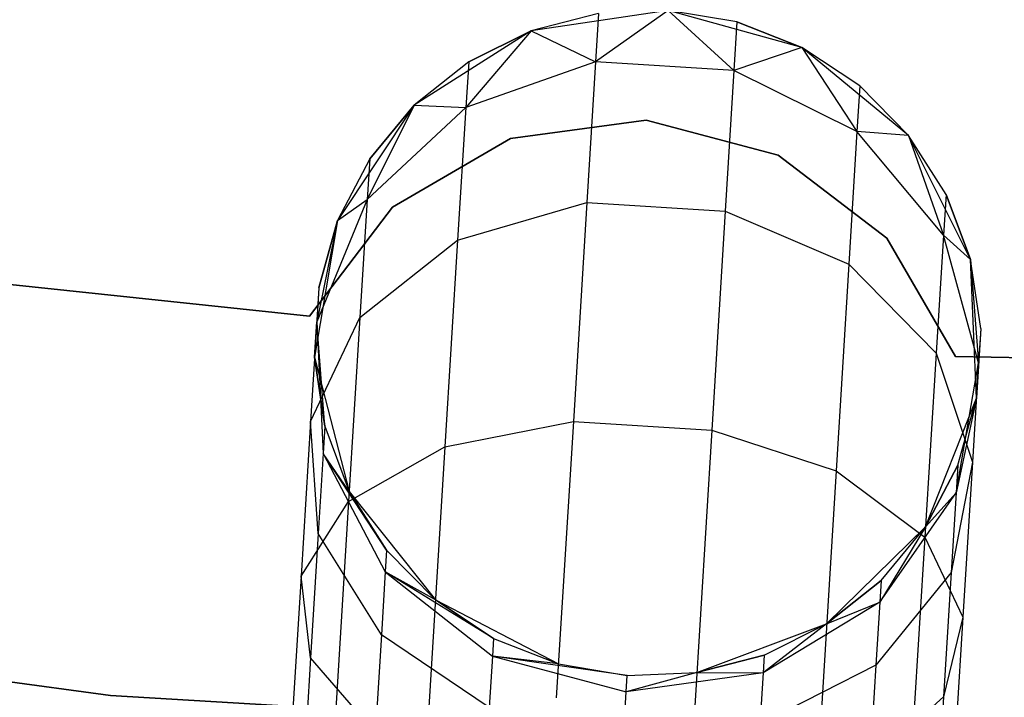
# Model space of a CAD drawing. Extents: x -102 to 102, y -101 to 102.
# Tile 123 of 256: x -4.39 to -1.44, y -42.26 to -40.23. Entities that reach past the tile are written whole.
import ezdxf

# ---------------------------------------------------------------- set-up
doc = ezdxf.new("R2010")
doc.units = 0
doc.header["$LTSCALE"] = 25.4
doc.layers.get('0').update_dxf_attribs({"linetype": 'CONTINUOUS'})

# ---------------------------------------------------------------- blocks, each defined once
blk = doc.blocks.new('NL2500011659_STL')
at = {"color": 0}
for p, q in [((-2.448, -40.1976, 0), (-2.8593, -40.2589, 0)), ((-2.448, -40.1976, 0), (-2.8593, -40.2589, 0)), ((-2.448, -40.1976, -5.5), (-2.6659, -40.3521, -6.4203)), ((-2.448, -40.1976, -5.5), (-2.6659, -40.3521, -6.4203)), ((-2.0474, -40.3089, 0), (-2.448, -40.1976, 0)), ((-2.2418, -40.2322, -5.5), (-2.448, -40.1976, 0)), ((-2.0474, -40.3089, 0), (-2.448, -40.1976, 0)), ((-2.2418, -40.2322, -5.5), (-2.448, -40.1976, 0)), ((-2.2418, -40.2322, -5.5), (-2.448, -40.1976, -5.5)), ((-2.448, -40.1976, -5.5), (-2.2508, -40.3777, -6.4203)), ((-2.2418, -40.2322, -5.5), (-2.448, -40.1976, -5.5)), ((-2.448, -40.1976, -5.5), (-2.2508, -40.3777, -6.4203)), ((-2.6569, -40.2066, -5.5), (-2.8593, -40.2589, 0)), ((-2.6569, -40.2066, -5.5), (-2.8593, -40.2589, -5.5)), ((-2.6569, -40.2066, -5.5), (-2.8593, -40.2589, 0)), ((-2.6569, -40.2066, -5.5), (-2.8593, -40.2589, -5.5)), ((-2.6569, -40.2066, -5.5), (-2.6659, -40.3521, -6.4203)), ((-2.6569, -40.2066, -5.5), (-2.6659, -40.3521, -6.4203)), ((-2.2418, -40.2322, -5.5), (-2.2508, -40.3777, -6.4203)), ((-2.2418, -40.2322, -5.5), (-2.2508, -40.3777, -6.4203)), ((-2.0474, -40.3089, -5.5), (-2.2418, -40.2322, -5.5)), ((-2.2418, -40.2322, -5.5), (-2.0474, -40.3089, 0)), ((-2.2418, -40.2322, -5.5), (-2.0474, -40.3089, 0)), ((-2.0474, -40.3089, -5.5), (-2.2418, -40.2322, -5.5)), ((-2.8593, -40.2589, 0), (-3.2101, -40.4821, 0)), ((-2.8593, -40.2589, 0), (-3.2101, -40.4821, 0)), ((-2.8593, -40.2589, -5.5), (-3.0549, -40.4893, -6.368)), ((-2.8593, -40.2589, -5.5), (-3.0549, -40.4893, -6.368)), ((-2.8593, -40.2589, -5.5), (-3.0464, -40.352, -5.5)), ((-3.0464, -40.352, -5.5), (-2.8593, -40.2589, 0)), ((-3.0464, -40.352, -5.5), (-2.8593, -40.2589, 0)), ((-2.8593, -40.2589, -5.5), (-3.0464, -40.352, -5.5)), ((-2.8593, -40.2589, -5.5), (-2.8593, -40.2589, 0)), ((-2.8593, -40.2589, -5.5), (-2.8593, -40.2589, 0)), ((-2.8593, -40.2589, -5.5), (-2.6659, -40.3521, -6.4203)), ((-2.8593, -40.2589, -5.5), (-2.6659, -40.3521, -6.4203)), ((-2.0474, -40.3089, -5.5), (-2.2508, -40.3777, -6.4203)), ((-2.0474, -40.3089, -5.5), (-2.2508, -40.3777, -6.4203)), ((-1.7266, -40.5736, 0), (-2.0474, -40.3089, 0)), ((-1.8731, -40.4244, -5.5), (-2.0474, -40.3089, 0)), ((-1.7266, -40.5736, 0), (-2.0474, -40.3089, 0)), ((-1.8731, -40.4244, -5.5), (-2.0474, -40.3089, -5.5)), ((-2.0474, -40.3089, -5.5), (-2.0474, -40.3089, 0)), ((-1.8731, -40.4244, -5.5), (-2.0474, -40.3089, 0)), ((-2.0474, -40.3089, -5.5), (-2.0474, -40.3089, 0)), ((-2.0474, -40.3089, -5.5), (-1.8816, -40.5616, -6.368)), ((-1.8731, -40.4244, -5.5), (-2.0474, -40.3089, -5.5)), ((-2.0474, -40.3089, -5.5), (-1.8816, -40.5616, -6.368)), ((-3.0464, -40.352, -5.5), (-3.2101, -40.4821, 0)), ((-3.0464, -40.352, -5.5), (-3.2101, -40.4821, -5.5)), ((-3.0464, -40.352, -5.5), (-3.2101, -40.4821, 0)), ((-3.0464, -40.352, -5.5), (-3.2101, -40.4821, -5.5)), ((-3.0464, -40.352, -5.5), (-3.0549, -40.4893, -6.368)), ((-3.0464, -40.352, -5.5), (-3.0549, -40.4893, -6.368)), ((-2.6659, -40.3521, -6.4203), (-3.0549, -40.4893, -6.368)), ((-2.6659, -40.3521, -6.4203), (-3.0549, -40.4893, -6.368)), ((-2.6659, -40.3521, -6.4203), (-2.6919, -40.7743, -7.2505)), ((-2.6659, -40.3521, -6.4203), (-2.6919, -40.7743, -7.2505)), ((-2.2508, -40.3777, -6.4203), (-2.6659, -40.3521, -6.4203)), ((-2.2508, -40.3777, -6.4203), (-2.6659, -40.3521, -6.4203)), ((-2.2508, -40.3777, -6.4203), (-2.2769, -40.7999, -7.2505)), ((-2.2508, -40.3777, -6.4203), (-2.2769, -40.7999, -7.2505)), ((-1.8816, -40.5616, -6.368), (-2.2508, -40.3777, -6.4203)), ((-1.8816, -40.5616, -6.368), (-2.2508, -40.3777, -6.4203)), ((-1.8731, -40.4244, -5.5), (-1.8816, -40.5616, -6.368)), ((-1.8731, -40.4244, -5.5), (-1.8816, -40.5616, -6.368)), ((-1.7266, -40.5736, -5.5), (-1.8731, -40.4244, -5.5)), ((-1.8731, -40.4244, -5.5), (-1.7266, -40.5736, 0)), ((-1.8731, -40.4244, -5.5), (-1.7266, -40.5736, 0)), ((-1.7266, -40.5736, -5.5), (-1.8731, -40.4244, -5.5)), ((-3.2101, -40.4821, 0), (-3.4398, -40.8287, 0)), ((-3.2101, -40.4821, 0), (-3.4398, -40.8287, 0)), ((-3.2101, -40.4821, -5.5), (-3.3507, -40.7655, -6.2725)), ((-3.2101, -40.4821, -5.5), (-3.3507, -40.7655, -6.2725)), ((-3.0549, -40.4893, -6.368), (-3.3507, -40.7655, -6.2725)), ((-3.0549, -40.4893, -6.368), (-3.3507, -40.7655, -6.2725)), ((-3.2101, -40.4821, -5.5), (-3.3432, -40.6433, -5.5)), ((-3.3432, -40.6433, -5.5), (-3.2101, -40.4821, 0)), ((-3.3432, -40.6433, -5.5), (-3.2101, -40.4821, 0)), ((-3.2101, -40.4821, -5.5), (-3.3432, -40.6433, -5.5)), ((-3.2101, -40.4821, -5.5), (-3.2101, -40.4821, 0)), ((-3.2101, -40.4821, -5.5), (-3.2101, -40.4821, 0)), ((-3.2101, -40.4821, -5.5), (-3.0549, -40.4893, -6.368)), ((-3.2101, -40.4821, -5.5), (-3.0549, -40.4893, -6.368)), ((-3.0549, -40.4893, -6.368), (-3.0795, -40.8875, -7.1511)), ((-3.0549, -40.4893, -6.368), (-3.0795, -40.8875, -7.1511)), ((-2.5143, -40.5272), (-2.9209, -40.5822)), ((-2.9209, -40.5822, -2), (-2.5143, -40.5272, -2)), ((-2.9209, -40.5822, -2), (-2.5143, -40.5272, -2)), ((-2.5143, -40.5272), (-2.9209, -40.5822)), ((-2.1177, -40.6323), (-2.5143, -40.5272)), ((-2.5143, -40.5272), (-2.5143, -40.5272, -2)), ((-2.5143, -40.5272, -2), (-2.1177, -40.6323, -2)), ((-2.5143, -40.5272), (-2.5143, -40.5272, -2)), ((-2.5143, -40.5272, -2), (-2.1177, -40.6323, -2)), ((-2.1177, -40.6323), (-2.5143, -40.5272)), ((-2.9209, -40.5822), (-3.2754, -40.7887)), ((-3.2754, -40.7887, -2), (-2.9209, -40.5822, -2)), ((-3.2754, -40.7887, -2), (-2.9209, -40.5822, -2)), ((-2.9209, -40.5822), (-3.2754, -40.7887)), ((-2.9209, -40.5822), (-2.9209, -40.5822, -2)), ((-2.9209, -40.5822), (-2.9209, -40.5822, -2)), ((-1.8816, -40.5616, -6.368), (-1.9061, -40.9599, -7.1511)), ((-1.8816, -40.5616, -6.368), (-1.9061, -40.9599, -7.1511)), ((-1.7266, -40.5736, -5.5), (-1.8816, -40.5616, -6.368)), ((-1.7266, -40.5736, -5.5), (-1.8816, -40.5616, -6.368)), ((-1.6219, -40.8721, -6.2725), (-1.8816, -40.5616, -6.368)), ((-1.6219, -40.8721, -6.2725), (-1.8816, -40.5616, -6.368)), ((-1.5413, -40.9458, 0), (-1.7266, -40.5736, 0)), ((-1.6144, -40.75, -5.5), (-1.7266, -40.5736, 0)), ((-1.5413, -40.9458, 0), (-1.7266, -40.5736, 0)), ((-1.6144, -40.75, -5.5), (-1.7266, -40.5736, -5.5)), ((-1.7266, -40.5736, -5.5), (-1.7266, -40.5736, 0)), ((-1.6144, -40.75, -5.5), (-1.7266, -40.5736, 0)), ((-1.7266, -40.5736, -5.5), (-1.7266, -40.5736, 0)), ((-1.7266, -40.5736, -5.5), (-1.6219, -40.8721, -6.2725)), ((-1.6144, -40.75, -5.5), (-1.7266, -40.5736, -5.5)), ((-1.7266, -40.5736, -5.5), (-1.6219, -40.8721, -6.2725)), ((-1.7917, -40.8813), (-2.1177, -40.6323)), ((-2.1177, -40.6323), (-2.1177, -40.6323, -2)), ((-2.1177, -40.6323, -2), (-1.7917, -40.8813, -2)), ((-2.1177, -40.6323), (-2.1177, -40.6323, -2)), ((-2.1177, -40.6323, -2), (-1.7917, -40.8813, -2)), ((-1.7917, -40.8813), (-2.1177, -40.6323)), ((-3.3432, -40.6433, -5.5), (-3.4398, -40.8287, 0)), ((-3.3432, -40.6433, -5.5), (-3.4398, -40.8287, -5.5)), ((-3.3432, -40.6433, -5.5), (-3.4398, -40.8287, 0)), ((-3.3432, -40.6433, -5.5), (-3.4398, -40.8287, -5.5)), ((-3.3432, -40.6433, -5.5), (-3.3507, -40.7655, -6.2725)), ((-3.3432, -40.6433, -5.5), (-3.3507, -40.7655, -6.2725)), ((-1.6144, -40.75, -5.5), (-1.6219, -40.8721, -6.2725)), ((-1.6144, -40.75, -5.5), (-1.6219, -40.8721, -6.2725)), ((-1.5413, -40.9458, -5.5), (-1.6144, -40.75, -5.5)), ((-1.6144, -40.75, -5.5), (-1.5413, -40.9458, 0)), ((-1.6144, -40.75, -5.5), (-1.5413, -40.9458, 0)), ((-1.5413, -40.9458, -5.5), (-1.6144, -40.75, -5.5)), ((-3.2754, -40.7887), (-3.5237, -41.1153)), ((-3.5237, -41.1153, -2), (-3.2754, -40.7887, -2)), ((-3.5237, -41.1153, -2), (-3.2754, -40.7887, -2)), ((-3.2754, -40.7887), (-3.5237, -41.1153)), ((-3.3507, -40.7655, -6.2725), (-3.5021, -41.133, -6.1503)), ((-3.3507, -40.7655, -6.2725), (-3.5021, -41.133, -6.1503)), ((-3.4398, -40.8287, -5.5), (-3.3507, -40.7655, -6.2725)), ((-3.4398, -40.8287, -5.5), (-3.3507, -40.7655, -6.2725)), ((-3.3507, -40.7655, -6.2725), (-3.3726, -41.1199, -6.9695)), ((-3.3507, -40.7655, -6.2725), (-3.3726, -41.1199, -6.9695)), ((-3.2754, -40.7887), (-3.2754, -40.7887, -2)), ((-3.2754, -40.7887), (-3.2754, -40.7887, -2)), ((-3.0795, -40.8875, -7.1511), (-2.6919, -40.7743, -7.2505)), ((-3.0795, -40.8875, -7.1511), (-2.6919, -40.7743, -7.2505)), ((-2.6919, -40.7743, -7.2505), (-2.7325, -41.4319, -7.9094)), ((-2.6919, -40.7743, -7.2505), (-2.7325, -41.4319, -7.9094)), ((-2.6919, -40.7743, -7.2505), (-2.2769, -40.7999, -7.2505)), ((-2.6919, -40.7743, -7.2505), (-2.2769, -40.7999, -7.2505)), ((-2.2769, -40.7999, -7.2505), (-2.3174, -41.4575, -7.9094)), ((-2.2769, -40.7999, -7.2505), (-2.3174, -41.4575, -7.9094)), ((-2.2769, -40.7999, -7.2505), (-1.9061, -40.9599, -7.1511)), ((-2.2769, -40.7999, -7.2505), (-1.9061, -40.9599, -7.1511)), ((-3.4398, -40.8287, 0), (-3.5086, -41.2388, 0)), ((-3.4398, -40.8287, 0), (-3.5086, -41.2388, 0)), ((-3.4398, -40.8287, -5.5), (-3.5021, -41.133, -6.1503)), ((-3.4398, -40.8287, -5.5), (-3.5021, -41.133, -6.1503)), ((-3.4398, -40.8287, -5.5), (-3.4958, -41.0302, -5.5)), ((-3.4958, -41.0302, -5.5), (-3.4398, -40.8287, 0)), ((-3.4958, -41.0302, -5.5), (-3.4398, -40.8287, 0)), ((-3.4398, -40.8287, -5.5), (-3.4958, -41.0302, -5.5)), ((-3.4398, -40.8287, -5.5), (-3.4398, -40.8287, 0)), ((-3.4398, -40.8287, -5.5), (-3.4398, -40.8287, 0)), ((-1.6219, -40.8721, -6.2725), (-1.6438, -41.2265, -6.9695)), ((-1.6219, -40.8721, -6.2725), (-1.6438, -41.2265, -6.9695)), ((-1.5413, -40.9458, -5.5), (-1.6219, -40.8721, -6.2725)), ((-1.5413, -40.9458, -5.5), (-1.6219, -40.8721, -6.2725)), ((-1.5168, -41.2554, -6.1503), (-1.6219, -40.8721, -6.2725)), ((-1.5168, -41.2554, -6.1503), (-1.6219, -40.8721, -6.2725)), ((-3.3726, -41.1199, -6.9695), (-3.0795, -40.8875, -7.1511)), ((-3.3726, -41.1199, -6.9695), (-3.0795, -40.8875, -7.1511)), ((-3.0795, -40.8875, -7.1511), (-3.1177, -41.5078, -7.7725)), ((-3.0795, -40.8875, -7.1511), (-3.1177, -41.5078, -7.7725)), ((-1.5859, -41.2363), (-1.7917, -40.8813)), ((-1.7917, -40.8813), (-1.7917, -40.8813, -2)), ((-1.7917, -40.8813, -2), (-1.5859, -41.2363, -2)), ((-1.7917, -40.8813), (-1.7917, -40.8813, -2)), ((-1.7917, -40.8813, -2), (-1.5859, -41.2363, -2)), ((-1.5859, -41.2363), (-1.7917, -40.8813)), ((-3.5237, -41.1153), (-5.0864, -40.9507)), ((-5.0864, -40.9507, -2), (-3.5237, -41.1153, -2)), ((-5.0864, -40.9507, -2), (-3.5237, -41.1153, -2)), ((-3.5237, -41.1153), (-5.0864, -40.9507)), ((-1.9061, -40.9599, -7.1511), (-1.9444, -41.5801, -7.7725)), ((-1.9061, -40.9599, -7.1511), (-1.9444, -41.5801, -7.7725)), ((-1.9061, -40.9599, -7.1511), (-1.6438, -41.2265, -6.9695)), ((-1.9061, -40.9599, -7.1511), (-1.6438, -41.2265, -6.9695)), ((-1.5234, -41.3613, 0), (-1.5413, -40.9458, 0)), ((-1.5105, -41.1526, -5.5), (-1.5413, -40.9458, 0)), ((-1.5234, -41.3613, 0), (-1.5413, -40.9458, 0)), ((-1.5105, -41.1526, -5.5), (-1.5413, -40.9458, -5.5)), ((-1.5413, -40.9458, -5.5), (-1.5413, -40.9458, 0)), ((-1.5105, -41.1526, -5.5), (-1.5413, -40.9458, 0)), ((-1.5413, -40.9458, -5.5), (-1.5413, -40.9458, 0)), ((-1.5413, -40.9458, -5.5), (-1.5168, -41.2554, -6.1503)), ((-1.5105, -41.1526, -5.5), (-1.5413, -40.9458, -5.5)), ((-1.5413, -40.9458, -5.5), (-1.5168, -41.2554, -6.1503)), ((-3.4958, -41.0302, -5.5), (-3.5086, -41.2388, 0)), ((-3.4958, -41.0302, -5.5), (-3.5086, -41.2388, 0)), ((-3.4958, -41.0302, -5.5), (-3.5021, -41.133, -6.1503)), ((-3.4958, -41.0302, -5.5), (-3.5021, -41.133, -6.1503)), ((-3.5237, -41.1153), (-3.5237, -41.1153, -2)), ((-3.5237, -41.1153), (-3.5237, -41.1153, -2)), ((-3.5205, -41.4313, -6.737), (-3.3726, -41.1199, -6.9695)), ((-3.5205, -41.4313, -6.737), (-3.3726, -41.1199, -6.9695)), ((-3.5021, -41.133, -6.1503), (-3.5205, -41.4313, -6.737)), ((-3.5021, -41.133, -6.1503), (-3.5205, -41.4313, -6.737)), ((-3.5086, -41.2388, -5.5), (-3.5021, -41.133, -6.1503)), ((-3.5086, -41.2388, -5.5), (-3.5021, -41.133, -6.1503)), ((-3.4779, -41.4456, -5.5), (-3.5021, -41.133, -6.1503)), ((-3.5021, -41.133, -6.1503), (-3.4829, -41.5282, -6.0225)), ((-3.4779, -41.4456, -5.5), (-3.5021, -41.133, -6.1503)), ((-3.5021, -41.133, -6.1503), (-3.4829, -41.5282, -6.0225)), ((-3.3726, -41.1199, -6.9695), (-3.4066, -41.6719, -7.5225)), ((-3.3726, -41.1199, -6.9695), (-3.4066, -41.6719, -7.5225)), ((-1.5105, -41.1526, -5.5), (-1.5234, -41.3613, 0)), ((-1.5105, -41.1526, -5.5), (-1.5234, -41.3613, 0)), ((-1.5105, -41.1526, -5.5), (-1.5168, -41.2554, -6.1503)), ((-1.5105, -41.1526, -5.5), (-1.5168, -41.2554, -6.1503)), ((-1.6438, -41.2265, -6.9695), (-1.6779, -41.7786, -7.5225)), ((-1.6438, -41.2265, -6.9695), (-1.6779, -41.7786, -7.5225)), ((-1.6438, -41.2265, -6.9695), (-1.5352, -41.5538, -6.737)), ((-1.6438, -41.2265, -6.9695), (-1.5352, -41.5538, -6.737)), ((-3.5086, -41.2388, 0), (-3.4047, -41.6415, 0)), ((-3.5086, -41.2388, -5.5), (-3.5086, -41.2388, 0)), ((-3.5086, -41.2388, -5.5), (-3.5086, -41.2388, 0)), ((-3.5086, -41.2388, -5.5), (-3.4779, -41.4456, -5.5)), ((-3.4779, -41.4456, -5.5), (-3.5086, -41.2388, 0)), ((-3.4779, -41.4456, -5.5), (-3.5086, -41.2388, 0)), ((-3.5086, -41.2388, 0), (-3.4047, -41.6415, 0)), ((-3.5086, -41.2388, -5.5), (-3.4779, -41.4456, -5.5)), ((-0.0155, -41.2674), (-1.5859, -41.2363)), ((-1.5859, -41.2363), (-1.5859, -41.2363, -2)), ((-1.5859, -41.2363, -2), (-0.0155, -41.2674, -2)), ((-1.5859, -41.2363), (-1.5859, -41.2363, -2)), ((-1.5859, -41.2363, -2), (-0.0155, -41.2674, -2)), ((-0.0155, -41.2674), (-1.5859, -41.2363)), ((-1.5844, -41.6453, -6.0225), (-1.5168, -41.2554, -6.1503)), ((-1.5844, -41.6453, -6.0225), (-1.5168, -41.2554, -6.1503)), ((-1.5168, -41.2554, -6.1503), (-1.5352, -41.5538, -6.737)), ((-1.5168, -41.2554, -6.1503), (-1.5352, -41.5538, -6.737)), ((-1.5234, -41.3613, -5.5), (-1.5168, -41.2554, -6.1503)), ((-1.5234, -41.3613, -5.5), (-1.5168, -41.2554, -6.1503)), ((-1.676, -41.7481, 0), (-1.5234, -41.3613, 0)), ((-1.676, -41.7481, 0), (-1.5234, -41.3613, 0)), ((-1.5234, -41.3613, -5.5), (-1.5844, -41.6453, -6.0225)), ((-1.5234, -41.3613, -5.5), (-1.5844, -41.6453, -6.0225)), ((-1.5793, -41.5627, -5.5), (-1.5234, -41.3613, 0)), ((-1.5793, -41.5627, -5.5), (-1.5234, -41.3613, -5.5)), ((-1.5793, -41.5627, -5.5), (-1.5234, -41.3613, 0)), ((-1.5793, -41.5627, -5.5), (-1.5234, -41.3613, -5.5)), ((-1.5234, -41.3613, -5.5), (-1.5234, -41.3613, 0)), ((-1.5234, -41.3613, -5.5), (-1.5234, -41.3613, 0)), ((-3.5205, -41.4313, -6.737), (-3.5492, -41.896, -7.2026)), ((-3.5205, -41.4313, -6.737), (-3.5492, -41.896, -7.2026)), ((-3.4977, -41.7679, -6.4939), (-3.5205, -41.4313, -6.737)), ((-3.4977, -41.7679, -6.4939), (-3.5205, -41.4313, -6.737)), ((-3.1177, -41.5078, -7.7725), (-2.7325, -41.4319, -7.9094)), ((-3.1177, -41.5078, -7.7725), (-2.7325, -41.4319, -7.9094)), ((-2.7325, -41.4319, -7.9094), (-2.7836, -42.2606, -8.3324)), ((-2.7325, -41.4319, -7.9094), (-2.7836, -42.2606, -8.3324)), ((-2.7325, -41.4319, -7.9094), (-2.3174, -41.4575, -7.9094)), ((-2.7325, -41.4319, -7.9094), (-2.3174, -41.4575, -7.9094)), ((-3.4779, -41.4456, -5.5), (-3.4829, -41.5282, -6.0225)), ((-3.4779, -41.4456, -5.5), (-3.4829, -41.5282, -6.0225)), ((-3.4779, -41.4456, -5.5), (-3.4047, -41.6415, 0)), ((-3.4779, -41.4456, -5.5), (-3.4047, -41.6415, -5.5)), ((-3.4779, -41.4456, -5.5), (-3.4047, -41.6415, 0)), ((-3.4779, -41.4456, -5.5), (-3.4047, -41.6415, -5.5)), ((-2.3174, -41.4575, -7.9094), (-2.3685, -42.2862, -8.3324)), ((-2.3174, -41.4575, -7.9094), (-2.3685, -42.2862, -8.3324)), ((-2.3174, -41.4575, -7.9094), (-1.9444, -41.5801, -7.7725)), ((-2.3174, -41.4575, -7.9094), (-1.9444, -41.5801, -7.7725)), ((-3.4066, -41.6719, -7.5225), (-3.1177, -41.5078, -7.7725)), ((-3.4066, -41.6719, -7.5225), (-3.1177, -41.5078, -7.7725)), ((-3.1177, -41.5078, -7.7725), (-3.1659, -42.2893, -8.1715)), ((-3.1177, -41.5078, -7.7725), (-3.1659, -42.2893, -8.1715)), ((-3.4829, -41.5282, -6.0225), (-3.4977, -41.7679, -6.4939)), ((-3.4829, -41.5282, -6.0225), (-3.4977, -41.7679, -6.4939)), ((-3.2925, -41.8178, -5.5), (-3.4829, -41.5282, -6.0225)), ((-3.4829, -41.5282, -6.0225), (-3.2965, -41.8828, -5.9113)), ((-3.4047, -41.6415, -5.5), (-3.4829, -41.5282, -6.0225)), ((-3.2925, -41.8178, -5.5), (-3.4829, -41.5282, -6.0225)), ((-3.4047, -41.6415, -5.5), (-3.4829, -41.5282, -6.0225)), ((-3.4829, -41.5282, -6.0225), (-3.2965, -41.8828, -5.9113)), ((-1.5352, -41.5538, -6.737), (-1.5992, -41.885, -6.4939)), ((-1.5352, -41.5538, -6.737), (-1.5992, -41.885, -6.4939)), ((-1.5352, -41.5538, -6.737), (-1.5639, -42.0185, -7.2026)), ((-1.5352, -41.5538, -6.737), (-1.5639, -42.0185, -7.2026)), ((-1.9444, -41.5801, -7.7725), (-1.9926, -42.3617, -8.1715)), ((-1.9444, -41.5801, -7.7725), (-1.9926, -42.3617, -8.1715)), ((-1.9444, -41.5801, -7.7725), (-1.6779, -41.7786, -7.5225)), ((-1.9444, -41.5801, -7.7725), (-1.6779, -41.7786, -7.5225)), ((-1.676, -41.7481, -5.5), (-1.5793, -41.5627, -5.5)), ((-1.5793, -41.5627, -5.5), (-1.676, -41.7481, 0)), ((-1.5793, -41.5627, -5.5), (-1.676, -41.7481, 0)), ((-1.676, -41.7481, -5.5), (-1.5793, -41.5627, -5.5)), ((-1.5793, -41.5627, -5.5), (-1.5844, -41.6453, -6.0225)), ((-1.5793, -41.5627, -5.5), (-1.5844, -41.6453, -6.0225)), ((-3.4047, -41.6415, 0), (-3.1461, -41.967, 0)), ((-3.4047, -41.6415, -5.5), (-3.4047, -41.6415, 0)), ((-3.4047, -41.6415, -5.5), (-3.4047, -41.6415, 0)), ((-3.4047, -41.6415, -5.5), (-3.2925, -41.8178, -5.5)), ((-3.2925, -41.8178, -5.5), (-3.4047, -41.6415, 0)), ((-3.2925, -41.8178, -5.5), (-3.4047, -41.6415, 0)), ((-3.4047, -41.6415, 0), (-3.1461, -41.967, 0)), ((-3.4047, -41.6415, -5.5), (-3.2925, -41.8178, -5.5)), ((-1.813, -41.9743, -5.9113), (-1.5844, -41.6453, -6.0225)), ((-1.813, -41.9743, -5.9113), (-1.5844, -41.6453, -6.0225)), ((-1.676, -41.7481, -5.5), (-1.5844, -41.6453, -6.0225)), ((-1.676, -41.7481, -5.5), (-1.5844, -41.6453, -6.0225)), ((-1.5844, -41.6453, -6.0225), (-1.5992, -41.885, -6.4939)), ((-1.5844, -41.6453, -6.0225), (-1.5992, -41.885, -6.4939)), ((-3.5492, -41.896, -7.2026), (-3.4066, -41.6719, -7.5225)), ((-3.5492, -41.896, -7.2026), (-3.4066, -41.6719, -7.5225)), ((-3.4066, -41.6719, -7.5225), (-3.4495, -42.3675, -7.8776)), ((-3.4066, -41.6719, -7.5225), (-3.4495, -42.3675, -7.8776)), ((-1.9727, -42.0394, 0), (-1.676, -41.7481, 0)), ((-1.9727, -42.0394, 0), (-1.676, -41.7481, 0)), ((-1.676, -41.7481, -5.5), (-1.813, -41.9743, -5.9113)), ((-1.676, -41.7481, -5.5), (-1.813, -41.9743, -5.9113)), ((-1.809, -41.9093, -5.5), (-1.676, -41.7481, 0)), ((-1.809, -41.9093, -5.5), (-1.676, -41.7481, -5.5)), ((-1.809, -41.9093, -5.5), (-1.676, -41.7481, 0)), ((-1.809, -41.9093, -5.5), (-1.676, -41.7481, -5.5)), ((-1.676, -41.7481, -5.5), (-1.676, -41.7481, 0)), ((-1.676, -41.7481, -5.5), (-1.676, -41.7481, 0)), ((-3.4977, -41.7679, -6.4939), (-3.5208, -42.1413, -6.868)), ((-3.4977, -41.7679, -6.4939), (-3.5208, -42.1413, -6.868)), ((-3.3082, -42.0715, -6.2823), (-3.4977, -41.7679, -6.4939)), ((-3.3082, -42.0715, -6.2823), (-3.4977, -41.7679, -6.4939)), ((-1.6779, -41.7786, -7.5225), (-1.7208, -42.4742, -7.8776)), ((-1.6779, -41.7786, -7.5225), (-1.7208, -42.4742, -7.8776)), ((-1.6779, -41.7786, -7.5225), (-1.5639, -42.0185, -7.2026)), ((-1.6779, -41.7786, -7.5225), (-1.5639, -42.0185, -7.2026)), ((-4.1211, -42.2541, 1), (-7.343, -41.8135, 1)), ((-7.343, -41.8135, -6.5), (-4.1211, -42.2541, -6.5)), ((-7.343, -41.8135, -6.5), (-4.1211, -42.2541, -6.5)), ((-4.1211, -42.2541, 1), (-7.343, -41.8135, 1)), ((-3.2925, -41.8178, -5.5), (-3.2965, -41.8828, -5.9113)), ((-3.2925, -41.8178, -5.5), (-3.2965, -41.8828, -5.9113)), ((-3.2925, -41.8178, -5.5), (-3.1461, -41.967, 0)), ((-3.2925, -41.8178, -5.5), (-3.1461, -41.967, -5.5)), ((-3.2925, -41.8178, -5.5), (-3.1461, -41.967, 0)), ((-3.2925, -41.8178, -5.5), (-3.1461, -41.967, -5.5)), ((-3.5492, -41.896, -7.2026), (-3.5853, -42.4816, -7.5015)), ((-3.5492, -41.896, -7.2026), (-3.5853, -42.4816, -7.5015)), ((-3.5208, -42.1413, -6.868), (-3.5492, -41.896, -7.2026)), ((-3.5208, -42.1413, -6.868), (-3.5492, -41.896, -7.2026)), ((-3.2965, -41.8828, -5.9113), (-3.3082, -42.0715, -6.2823)), ((-3.2965, -41.8828, -5.9113), (-3.3082, -42.0715, -6.2823)), ((-2.9718, -42.0825, -5.5), (-3.2965, -41.8828, -5.9113)), ((-3.2965, -41.8828, -5.9113), (-2.9751, -42.1356, -5.8357)), ((-3.1461, -41.967, -5.5), (-3.2965, -41.8828, -5.9113)), ((-2.9718, -42.0825, -5.5), (-3.2965, -41.8828, -5.9113)), ((-3.1461, -41.967, -5.5), (-3.2965, -41.8828, -5.9113)), ((-3.2965, -41.8828, -5.9113), (-2.9751, -42.1356, -5.8357)), ((-1.9727, -42.0394, -5.5), (-1.809, -41.9093, -5.5)), ((-1.809, -41.9093, -5.5), (-1.9727, -42.0394, 0)), ((-1.809, -41.9093, -5.5), (-1.9727, -42.0394, 0)), ((-1.9727, -42.0394, -5.5), (-1.809, -41.9093, -5.5)), ((-1.5992, -41.885, -6.4939), (-1.8247, -42.163, -6.2823)), ((-1.5992, -41.885, -6.4939), (-1.8247, -42.163, -6.2823)), ((-1.809, -41.9093, -5.5), (-1.813, -41.9743, -5.9113)), ((-1.809, -41.9093, -5.5), (-1.813, -41.9743, -5.9113)), ((-1.5992, -41.885, -6.4939), (-1.6223, -42.2584, -6.868)), ((-1.5992, -41.885, -6.4939), (-1.6223, -42.2584, -6.868)), ((-3.1461, -41.967, 0), (-2.7773, -42.1592, 0)), ((-3.1461, -41.967, -5.5), (-3.1461, -41.967, 0)), ((-3.1461, -41.967, -5.5), (-3.1461, -41.967, 0)), ((-3.1461, -41.967, -5.5), (-2.9718, -42.0825, -5.5)), ((-2.9718, -42.0825, -5.5), (-3.1461, -41.967, 0)), ((-2.9718, -42.0825, -5.5), (-3.1461, -41.967, 0)), ((-3.1461, -41.967, 0), (-2.7773, -42.1592, 0)), ((-3.1461, -41.967, -5.5), (-2.9718, -42.0825, -5.5)), ((-1.813, -41.9743, -5.9113), (-2.1631, -42.1856, -5.8357)), ((-1.813, -41.9743, -5.9113), (-2.1631, -42.1856, -5.8357)), ((-1.9727, -42.0394, -5.5), (-1.813, -41.9743, -5.9113)), ((-1.9727, -42.0394, -5.5), (-1.813, -41.9743, -5.9113)), ((-1.813, -41.9743, -5.9113), (-1.8247, -42.163, -6.2823)), ((-1.813, -41.9743, -5.9113), (-1.8247, -42.163, -6.2823)), ((-1.5639, -42.0185, -7.2026), (-1.6223, -42.2584, -6.868)), ((-1.5639, -42.0185, -7.2026), (-1.6223, -42.2584, -6.868)), ((-1.5639, -42.0185, -7.2026), (-1.6, -42.604, -7.5015)), ((-1.5639, -42.0185, -7.2026), (-1.6, -42.604, -7.5015)), ((-2.3623, -42.1848, 0), (-1.9727, -42.0394, 0)), ((-2.3623, -42.1848, 0), (-1.9727, -42.0394, 0)), ((-1.9727, -42.0394, -5.5), (-2.1631, -42.1856, -5.8357)), ((-1.9727, -42.0394, -5.5), (-2.1631, -42.1856, -5.8357)), ((-2.1598, -42.1326, -5.5), (-1.9727, -42.0394, 0)), ((-2.1598, -42.1326, -5.5), (-1.9727, -42.0394, -5.5)), ((-2.1598, -42.1326, -5.5), (-1.9727, -42.0394, 0)), ((-2.1598, -42.1326, -5.5), (-1.9727, -42.0394, -5.5)), ((-1.9727, -42.0394, -5.5), (-1.9727, -42.0394, 0)), ((-1.9727, -42.0394, -5.5), (-1.9727, -42.0394, 0)), ((-3.3082, -42.0715, -6.2823), (-3.3263, -42.3654, -6.5767)), ((-3.3082, -42.0715, -6.2823), (-3.3263, -42.3654, -6.5767)), ((-2.9846, -42.2896, -6.1386), (-3.3082, -42.0715, -6.2823)), ((-2.9846, -42.2896, -6.1386), (-3.3082, -42.0715, -6.2823)), ((-2.9718, -42.0825, -5.5), (-2.9751, -42.1356, -5.8357)), ((-2.9718, -42.0825, -5.5), (-2.9751, -42.1356, -5.8357)), ((-2.9718, -42.0825, -5.5), (-2.7773, -42.1592, 0)), ((-2.9718, -42.0825, -5.5), (-2.7773, -42.1592, 0)), ((-2.9718, -42.0825, -5.5), (-2.7773, -42.1592, -5.5)), ((-2.9718, -42.0825, -5.5), (-2.7773, -42.1592, -5.5)), ((-3.5208, -42.1413, -6.868), (-3.5498, -42.6118, -7.1082)), ((-3.5208, -42.1413, -6.868), (-3.5498, -42.6118, -7.1082)), ((-3.3263, -42.3654, -6.5767), (-3.5208, -42.1413, -6.868)), ((-3.3263, -42.3654, -6.5767), (-3.5208, -42.1413, -6.868)), ((-2.9751, -42.1356, -5.8357), (-2.9846, -42.2896, -6.1386)), ((-2.9751, -42.1356, -5.8357), (-2.9846, -42.2896, -6.1386)), ((-2.9751, -42.1356, -5.8357), (-2.5741, -42.2427, -5.809)), ((-2.5711, -42.1938, -5.5), (-2.9751, -42.1356, -5.8357)), ((-2.7773, -42.1592, -5.5), (-2.9751, -42.1356, -5.8357)), ((-2.5711, -42.1938, -5.5), (-2.9751, -42.1356, -5.8357)), ((-2.7773, -42.1592, -5.5), (-2.9751, -42.1356, -5.8357)), ((-2.9751, -42.1356, -5.8357), (-2.5741, -42.2427, -5.809)), ((-2.3623, -42.1848, -5.5), (-2.1598, -42.1326, -5.5)), ((-2.1598, -42.1326, -5.5), (-2.3623, -42.1848, 0)), ((-2.1598, -42.1326, -5.5), (-2.3623, -42.1848, 0)), ((-2.3623, -42.1848, -5.5), (-2.1598, -42.1326, -5.5)), ((-2.1598, -42.1326, -5.5), (-2.1631, -42.1856, -5.8357)), ((-2.1598, -42.1326, -5.5), (-2.1631, -42.1856, -5.8357)), ((-2.7773, -42.1592, 0), (-2.5711, -42.1938, 0)), ((-2.7773, -42.1592, -5.5), (-2.7773, -42.1592, 0)), ((-2.7773, -42.1592, -5.5), (-2.7773, -42.1592, 0)), ((-2.7773, -42.1592, -5.5), (-2.5711, -42.1938, -5.5)), ((-2.7773, -42.1592, 0), (-2.5711, -42.1938, 0)), ((-2.7773, -42.1592, -5.5), (-2.5711, -42.1938, -5.5)), ((-1.8247, -42.163, -6.2823), (-2.1726, -42.3397, -6.1386)), ((-1.8247, -42.163, -6.2823), (-2.1726, -42.3397, -6.1386)), ((-1.8247, -42.163, -6.2823), (-1.8428, -42.4569, -6.5767)), ((-1.8247, -42.163, -6.2823), (-1.8428, -42.4569, -6.5767)), ((-2.3623, -42.1848, -5.5), (-2.5741, -42.2427, -5.809)), ((-2.3623, -42.1848, -5.5), (-2.5741, -42.2427, -5.809)), ((-2.1631, -42.1856, -5.8357), (-2.5741, -42.2427, -5.809)), ((-2.1631, -42.1856, -5.8357), (-2.5741, -42.2427, -5.809)), ((-2.5741, -42.2427, -5.809), (-2.5711, -42.1938, -5.5)), ((-2.5741, -42.2427, -5.809), (-2.5711, -42.1938, -5.5)), ((-2.5711, -42.1938, 0), (-2.3623, -42.1848, 0)), ((-2.5711, -42.1938, -5.5), (-2.3623, -42.1848, -5.5)), ((-2.5711, -42.1938, 0), (-2.3623, -42.1848, 0)), ((-2.5711, -42.1938, -5.5), (-2.3623, -42.1848, -5.5)), ((-2.5711, -42.1938, -5.5), (-2.5711, -42.1938, 0)), ((-2.5711, -42.1938, -5.5), (-2.5711, -42.1938, 0)), ((-2.3623, -42.1848, -5.5), (-2.3623, -42.1848, 0)), ((-2.3623, -42.1848, -5.5), (-2.3623, -42.1848, 0)), ((-2.3623, -42.1848, -5.5), (-2.1631, -42.1856, -5.8357)), ((-2.3623, -42.1848, -5.5), (-2.1631, -42.1856, -5.8357)), ((-2.1631, -42.1856, -5.8357), (-2.1726, -42.3397, -6.1386)), ((-2.1631, -42.1856, -5.8357), (-2.1726, -42.3397, -6.1386)), ((-0.8749, -42.4468, 1), (-4.1211, -42.2541, 1)), ((-4.1211, -42.2541, -6.5), (-0.8749, -42.4468, -6.5)), ((-4.1211, -42.2541, -6.5), (-0.8749, -42.4468, -6.5)), ((-4.1211, -42.2541, -6.5), (-4.1211, -42.2541, 1)), ((-0.8749, -42.4468, 1), (-4.1211, -42.2541, 1)), ((-4.1211, -42.2541, -6.5), (-4.1211, -42.2541, 1)), ((-2.5829, -42.3844, -6.0878), (-2.5741, -42.2427, -5.809)), ((-2.5829, -42.3844, -6.0878), (-2.5741, -42.2427, -5.809)), ((-1.6223, -42.2584, -6.868), (-1.8428, -42.4569, -6.5767)), ((-1.6223, -42.2584, -6.868), (-1.8428, -42.4569, -6.5767)), ((-1.6223, -42.2584, -6.868), (-1.6513, -42.7289, -7.1082)), ((-1.6223, -42.2584, -6.868), (-1.6513, -42.7289, -7.1082))]:
    blk.add_line(p, q, dxfattribs=at)

msp = doc.modelspace()

# ---------------------------------------------------------------- block references
at = {"color": 0}
msp.add_blockref('NL2500011659_STL', (0, 0), dxfattribs=at)

doc.saveas('drawing.dxf')
